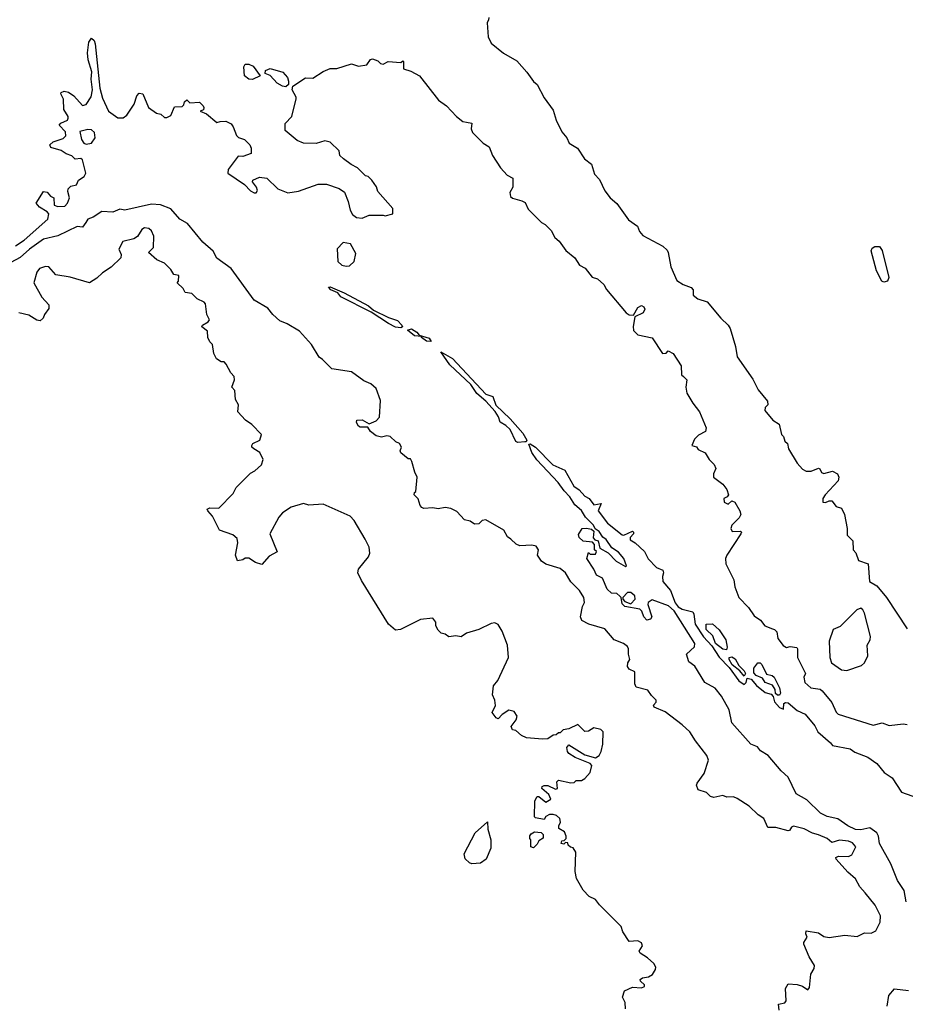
# Model space of a CAD drawing. Extents: x 2348354 to 2479840, y 460476 to 613653.
# Tile 227 of 256: x 2417770 to 2422776, y 561515 to 567082. Entities that reach past the tile are written whole.
import ezdxf

# ---------------------------------------------------------------- set-up
doc = ezdxf.new("R2010")
doc.units = 0

msp = doc.modelspace()

# ---------------------------------------------------------------- linework, layer by layer
at = {"layer": '0CON05XD'}
for points in [[(2420422.5, 567095), (2420419.3, 567080.7), (2420412.5, 567065), (2420417.5, 566985), (2420435, 566950), (2420505, 566892.5), (2420579.3, 566849.3), (2420637.5, 566785), (2420673.6, 566733.6), (2420696.1, 566716.1), (2420735, 566640), (2420785, 566570), (2420802, 566515), (2420835, 566447.5), (2420863.3, 566415), (2420876.7, 566385), (2420922.5, 566355), (2420962.5, 566295), (2421002.5, 566265), (2421019.3, 566209.3), (2421048.3, 566178.3), (2421077.5, 566115), (2421107.5, 566075), (2421145, 566042.5), (2421210.7, 565950.7), (2421262.5, 565915), (2421273.3, 565885), (2421292.3, 565862.3), (2421405, 565802.5), (2421429.3, 565779.3), (2421436.4, 565766.4), (2421450, 565685), (2421485, 565607.5), (2421520, 565585), (2421565, 565567.5), (2421577.5, 565555), (2421577.5, 565525), (2421604.2, 565504.2), (2421656.7, 565486.7), (2421734, 565395), (2421775.9, 565355.9), (2421785.9, 565335.9), (2421816, 565235), (2421826.4, 565176.4), (2421915, 565050), (2421945, 564990), (2421997.5, 564925), (2422000, 564905), (2421985, 564890), (2421983, 564873), (2422027, 564817), (2422062.5, 564795), (2422076.4, 564736.4), (2422087.5, 564725), (2422095, 564700), (2422110, 564685), (2422116.2, 564655), (2422164.5, 564574.5), (2422195, 564540), (2422215, 564529.2), (2422245, 564530), (2422285, 564546.7), (2422293, 564543), (2422302.3, 564522.3), (2422315, 564516.2), (2422365, 564528.8), (2422392.5, 564515), (2422400, 564495), (2422396.2, 564475), (2422323.3, 564395), (2422310, 564375), (2422310, 564355), (2422325, 564352.5), (2422345, 564362.5), (2422361.7, 564361.7), (2422385, 564330), (2422415, 564320), (2422432.5, 564285), (2422447.5, 564205), (2422448.3, 564168.3), (2422480, 564135), (2422482.5, 564085), (2422497, 564067), (2422512.5, 564025), (2422566.1, 564006.1), (2422573.3, 563905), (2422615, 563881.2), (2422670.8, 563815)], [(2417746.7, 565803.3), (2417795.6, 565835), (2417928.6, 565955), (2417933.6, 565983.6), (2417926, 565996), (2417881.7, 566021.7), (2417863.3, 566045), (2417905, 566110), (2417925, 566107.5), (2417943.8, 566083.8), (2417962.5, 566075), (2417964, 566034), (2417986.1, 566026.1), (2418025, 566028), (2418040, 566045), (2418051.2, 566075), (2418041.7, 566111.7), (2418044.1, 566125.9), (2418059.3, 566140.7), (2418091.7, 566148.3), (2418102.5, 566175), (2418133.9, 566196.1), (2418143.8, 566215), (2418125, 566290), (2418115, 566297.5), (2418083, 566293), (2418065, 566312.5), (2418033, 566323), (2418005, 566343.3), (2417945, 566360), (2417940, 566375), (2417958.3, 566391.7), (2418015, 566410), (2418030, 566425), (2418028.3, 566448.3), (2417992.5, 566485), (2418003, 566497), (2418040, 566515), (2418043.3, 566525), (2418043.3, 566535), (2418020, 566575), (2418017, 566633), (2418003, 566663), (2418005, 566670), (2418021.2, 566678.8), (2418045, 566673.3), (2418075, 566651.2), (2418125, 566596.7), (2418146.4, 566603.6), (2418173.9, 566646.1), (2418181.4, 566685), (2418174.3, 566745), (2418177, 566787), (2418157.5, 566855), (2418154, 566895), (2418161.2, 566955), (2418175, 566977.5), (2418190, 566965), (2418195.8, 566945), (2418221.9, 566695), (2418237.8, 566637.8), (2418272.5, 566565), (2418325, 566527.5), (2418355, 566526.7), (2418375, 566542.5), (2418416.2, 566605), (2418432.5, 566652.5), (2418445, 566667.5), (2418465, 566662.5), (2418497.5, 566585), (2418543, 566553), (2418568.3, 566548.3), (2418588.3, 566528.3), (2418601.7, 566528.3), (2418625, 566540), (2418645, 566590), (2418688.3, 566591.7), (2418698.3, 566601.7), (2418701.7, 566618.3), (2418715, 566630), (2418732.5, 566612.5), (2418786.1, 566616.1), (2418807.5, 566595), (2418810, 566585), (2418808.3, 566571.7), (2418790, 566565), (2418825, 566550), (2418885, 566500), (2418902.5, 566507.5), (2418935, 566508.8), (2418965, 566493.8), (2418977.1, 566477.1), (2418995, 566427.5), (2419006.7, 566416.7), (2419040, 566405), (2419070, 566375), (2419077.5, 566355), (2419077.5, 566325), (2419031.7, 566308.3), (2419005, 566310), (2418948.8, 566235), (2418946.2, 566215), (2419040, 566150), (2419074.4, 566115), (2419095, 566102.9), (2419106.8, 566103.2), (2419113.9, 566116.1), (2419108, 566135), (2419086.7, 566165), (2419087.5, 566175), (2419125, 566192.5), (2419167, 566187), (2419230, 566125), (2419285, 566102.5), (2419346.4, 566113.6), (2419457, 566153), (2419505, 566152.5), (2419575, 566127.5), (2419606.4, 566106.4), (2419627.5, 566055), (2419637.5, 566005), (2419650.7, 565980.7), (2419673, 565963), (2419705, 565960), (2419745, 565977.5), (2419825, 565977.5), (2419835, 565972.5), (2419880, 565985), (2419880, 566015), (2419795, 566110), (2419787, 566137), (2419760, 566175), (2419740, 566195), (2419725, 566200), (2419680, 566245), (2419643, 566263), (2419600, 566295), (2419580, 566315), (2419575, 566340), (2419525, 566390), (2419495, 566397.5), (2419445, 566382.5), (2419375, 566383.3), (2419339.3, 566399.3), (2419270, 566455), (2419270, 566495), (2419307.5, 566535), (2419332.5, 566635), (2419332.5, 566645), (2419310, 566685), (2419313.6, 566706.4), (2419385, 566753.3), (2419427.7, 566752.3), (2419485, 566788.8), (2419525, 566806.2), (2419563, 566807), (2419645, 566832.5), (2419685, 566820), (2419732.5, 566827.5), (2419753.3, 566856.7), (2419765, 566860), (2419795, 566850), (2419810, 566835), (2419825, 566830), (2419853.6, 566846.4), (2419925, 566840), (2419935, 566850), (2419940, 566845), (2419940, 566805), (2419981.7, 566791.7), (2420030, 566765), (2420137, 566627), (2420182.5, 566595), (2420240, 566535), (2420275, 566507.5), (2420295, 566502.5), (2420326.4, 566496.4), (2420322.5, 566465), (2420330, 566445), (2420390, 566385), (2420423, 566363), (2420442.5, 566315), (2420487.5, 566245), (2420525, 566202.5), (2420557, 566187), (2420556.7, 566135), (2420541.2, 566105), (2420545, 566083.3), (2420555, 566073.8), (2420608.8, 566058.8), (2420627.7, 566047.7), (2420645, 566010), (2420720, 565935), (2420740, 565925), (2420775, 565890), (2420795, 565850), (2420819.3, 565829.3), (2420857, 565777), (2420907.5, 565735), (2420933.6, 565693.6), (2420966.4, 565676.4), (2421007, 565627), (2421037, 565617), (2421072.5, 565585), (2421087, 565557), (2421197.5, 565425), (2421215, 565414), (2421239.3, 565410.7), (2421264.6, 565455.4), (2421285, 565465.5), (2421298.8, 565458.8), (2421304.4, 565445), (2421295.3, 565424.7), (2421247.5, 565402.5), (2421237.5, 565347.5), (2421240, 565325), (2421265, 565300), (2421345, 565283.3), (2421404.3, 565194.3), (2421425, 565197.5), (2421435, 565210), (2421463.3, 565195), (2421510, 565125), (2421511.2, 565075), (2421522.5, 565065), (2421541.2, 565045), (2421535.8, 565005), (2421540.6, 564970.6), (2421574.4, 564914.4), (2421613.8, 564865), (2421651.2, 564775), (2421645.9, 564754.1), (2421607, 564733), (2421585, 564710), (2421570, 564675), (2421595, 564667.5), (2421605, 564652.5), (2421645, 564633.3), (2421667.5, 564595), (2421695, 564567.5), (2421706, 564545), (2421692.5, 564515), (2421692.5, 564495), (2421745, 564456.7), (2421766.7, 564425), (2421776.7, 564395), (2421770, 564385), (2421750, 564375), (2421752.5, 564355), (2421775, 564343.3), (2421795, 564362.5), (2421812.5, 564355), (2421841.2, 564305), (2421846.2, 564285), (2421836.7, 564265), (2421796.2, 564225), (2421790, 564205), (2421798.3, 564188.3), (2421845, 564190), (2421850, 564185), (2421847.5, 564175), (2421766.7, 564055), (2421760, 564035), (2421762.5, 564005), (2421807.5, 563915), (2421811.9, 563875), (2421834.7, 563814.7), (2421889.1, 563759.1), (2421921.8, 563711.8), (2421957.5, 563687.5), (2421982, 563655), (2422025, 563638), (2422037.5, 563635), (2422050.7, 563620.7), (2422055, 563582.5), (2422085, 563543.8), (2422105, 563532.5), (2422125, 563537.5), (2422163, 563533), (2422167.5, 563525), (2422166.2, 563475), (2422212.5, 563385), (2422202.5, 563365), (2422207.5, 563335), (2422242.5, 563305), (2422295, 563296.2), (2422307, 563287), (2422361.8, 563221.8), (2422385, 563166), (2422396.2, 563155), (2422595, 563093.1), (2422645, 563106.5), (2422685, 563092), (2422765, 563100), (2422786.7, 563096.7)], [(2419085, 566743.8), (2419065, 566746.2), (2419040, 566765), (2419037.5, 566815), (2419045, 566830), (2419065, 566830), (2419089.3, 566819.3), (2419130, 566765), (2419085, 566743.8)], [(2419275, 566703.3), (2419255, 566706.7), (2419225, 566723.3), (2419185.8, 566765.8), (2419157.5, 566777.5), (2419158.8, 566795), (2419185, 566805.8), (2419256.7, 566785), (2419283.3, 566755), (2419290, 566735), (2419290, 566715), (2419275, 566703.3)], [(2418145, 566377.5), (2418175, 566383.3), (2418196.7, 566415), (2418193.3, 566445), (2418175, 566458.8), (2418155, 566461.2), (2418110, 566450), (2418120, 566405), (2418132.5, 566385), (2418145, 566377.5)], [(2422062.5, 561482.5), (2422060, 561515), (2422095, 561522.5), (2422102.5, 561535), (2422100, 561605), (2422115, 561630), (2422165, 561626.7), (2422195, 561617.5), (2422225, 561597.5), (2422235, 561610), (2422242.5, 561685), (2422261.7, 561718.3), (2422262.5, 561735), (2422233, 561783), (2422202.5, 561855), (2422202.5, 561865), (2422222.5, 561895), (2422213.6, 561913.6), (2422215, 561930), (2422285, 561918.8), (2422315, 561898), (2422345, 561892.5), (2422435, 561906.2), (2422505, 561898.8), (2422545, 561920), (2422583, 561917), (2422609.3, 561930.7), (2422635, 561980), (2422635.8, 562015), (2422606.3, 562076.3), (2422549.2, 562145), (2422519.4, 562179.4), (2422494.2, 562225), (2422452, 562262), (2422386.2, 562335), (2422383.3, 562345), (2422398.3, 562351.7), (2422455, 562350.6), (2422475, 562360), (2422496, 562405), (2422477.8, 562427.8), (2422455, 562436.7), (2422405, 562442.2), (2422360.3, 562430.3), (2422335, 562452), (2422285, 562474), (2422252.3, 562482.3), (2422205, 562506.7), (2422145, 562522.5), (2422133.6, 562516.4), (2422122.5, 562497.5), (2422115, 562496.7), (2422045, 562514.4), (2422000, 562515), (2421975.8, 562565.8), (2421945, 562586.2), (2421893.3, 562635), (2421825, 562678.8), (2421805, 562688), (2421767, 562687), (2421745, 562696.2), (2421694.1, 562684.1), (2421675, 562690), (2421651.7, 562711.7), (2421605, 562727.5), (2421596.7, 562755), (2421600, 562765), (2421639.5, 562820.5), (2421664, 562895), (2421655, 562921.2), (2421590, 563005), (2421557.5, 563055), (2421515, 563095.7), (2421418.7, 563168.7), (2421357.5, 563195), (2421353.3, 563206.7), (2421367, 563223), (2421367.5, 563235), (2421341.2, 563261.2), (2421321.7, 563291.7), (2421255, 563307.5), (2421247.7, 563327.7), (2421247.1, 563395), (2421215, 563409.2), (2421205.7, 563425), (2421208.1, 563445), (2421219.2, 563465), (2421210.6, 563495), (2421212.2, 563525), (2421205, 563538.6), (2421183.8, 563555), (2421131.2, 563575), (2421077.9, 563637.9), (2420987.5, 563665), (2420947.5, 563685), (2420940, 563705), (2420952, 563765), (2420962.5, 563787.5), (2420958.2, 563815), (2420935, 563854.2), (2420885, 563904.2), (2420855.5, 563955), (2420825, 563978.2), (2420744.4, 564004.4), (2420720.3, 564020.3), (2420698, 564055), (2420702, 564085), (2420690, 564105), (2420665, 564110.8), (2420597.7, 564107.7), (2420576.2, 564116.2), (2420545.7, 564145.7), (2420528, 564158), (2420507.5, 564195), (2420405, 564254), (2420385, 564251.2), (2420365, 564231.2), (2420340.7, 564230.7), (2420317, 564247), (2420285, 564254.2), (2420241.1, 564301.1), (2420207.8, 564317.8), (2420175, 564324.4), (2420135, 564316.7), (2420105, 564322.5), (2420055, 564317.5), (2420043.6, 564323.6), (2420033.3, 564335), (2420022.5, 564372.5), (2420000, 564395), (2420001.7, 564408.3), (2420010, 564415), (2420017.5, 564495), (2420003, 564523), (2419987.5, 564585), (2419978.3, 564598.3), (2419965, 564600), (2419925, 564632.5), (2419920, 564645), (2419927.5, 564665), (2419916.7, 564685), (2419895.9, 564695.9), (2419865, 564726), (2419845, 564728.8), (2419815, 564722.5), (2419785, 564730), (2419753.3, 564753.3), (2419738.3, 564778.3), (2419695, 564778.8), (2419684.5, 564784.5), (2419673.8, 564805), (2419675, 564817.5), (2419705, 564820), (2419745, 564797.5), (2419785.8, 564814.2), (2419803.3, 564835), (2419809.5, 564929.5), (2419785, 564997.5), (2419755, 565023.3), (2419715, 565040), (2419645, 565091.2), (2419535, 565107.5), (2419480.8, 565160.8), (2419463.3, 565175), (2419418.8, 565245), (2419351.9, 565321.9), (2419282.7, 565362.7), (2419240.3, 565380.3), (2419200.8, 565415), (2419172, 565452), (2419095.9, 565495.9), (2418965, 565676.2), (2418885, 565733.3), (2418863.1, 565773.1), (2418805, 565823.8), (2418719.1, 565929.1), (2418674.2, 565955), (2418625, 566012), (2418565.4, 566035.4), (2418515, 566039.6), (2418365, 566006), (2418335, 566010), (2418295.7, 565994.3), (2418235, 565998.6), (2418186, 565965), (2418155.6, 565954.4), (2418144, 565935)], [(2418144, 565935), (2418125, 565910), (2418095, 565913.3), (2417985, 565860), (2417905, 565840.8), (2417825, 565784.6), (2417772.4, 565737.6), (2417720.6, 565709.4)], [(2420917, 562227), (2420910, 562265), (2420913.3, 562375), (2420899.3, 562399.3), (2420883, 562403), (2420870, 562415), (2420868.3, 562428.3), (2420855, 562430), (2420845, 562420), (2420830, 562425), (2420835, 562440), (2420848.3, 562441.7), (2420858.3, 562451.7), (2420860, 562465), (2420849.3, 562489.3), (2420818.3, 562508.3), (2420817.5, 562525), (2420826.7, 562545), (2420822.5, 562565), (2420805, 562582.5), (2420785, 562587.5), (2420765, 562587.5), (2420745, 562577.5), (2420735, 562560), (2420685, 562570), (2420680, 562575), (2420682.5, 562665), (2420695, 562690), (2420705, 562690), (2420745, 562657.5), (2420772.5, 562675), (2420761.7, 562701.7), (2420722.5, 562735), (2420723.3, 562746.7), (2420735, 562752.5), (2420755, 562752.5), (2420798.8, 562731.2), (2420810, 562735), (2420807, 562773), (2420815, 562782.5), (2420885, 562767.5), (2420905, 562770), (2420915, 562780), (2420945, 562780), (2420965, 562792.5), (2420994, 562825), (2421003.8, 562865), (2420995, 562876.7), (2420910.5, 562910.5), (2420875, 562933.3), (2420866.7, 562945), (2420863.6, 562966.4), (2420875, 562982.5), (2420965, 562926.2), (2421025, 562908.8), (2421045, 562921.2), (2421057.5, 562945), (2421065.6, 562985), (2421068.8, 563055), (2421055, 563068.8), (2421015, 563078.8), (2420985, 563060), (2420965, 563057.5), (2420925, 563097.5), (2420875, 563072.5), (2420843, 563067), (2420825, 563050), (2420815, 563050), (2420801.7, 563038.3), (2420785, 563037.5), (2420755, 563016.7), (2420726.1, 563013.9), (2420635, 563021.2), (2420607.5, 563035), (2420575, 563063.3), (2420555, 563067.5), (2420547.5, 563085), (2420575.9, 563124.1), (2420581.2, 563145), (2420565, 563170), (2420535, 563177.5), (2420497, 563153), (2420475, 563130), (2420464.2, 563134.2), (2420440, 563165), (2420460, 563205), (2420456.2, 563235), (2420443.3, 563265), (2420447.5, 563315), (2420472.5, 563345), (2420532.5, 563475), (2420526.7, 563545), (2420496.7, 563625), (2420475, 563662.5), (2420455, 563672.5), (2420435, 563667.5), (2420365, 563633.3), (2420296.4, 563613.6), (2420265, 563592.5), (2420235, 563597.5), (2420195, 563592.5), (2420175, 563607.5), (2420153, 563613), (2420135, 563630), (2420122.5, 563655), (2420122.5, 563675), (2420105, 563697.5), (2420035, 563690), (2419923.3, 563635), (2419895, 563631.1), (2419855, 563664.2), (2419701.4, 563911.4), (2419681.9, 563955), (2419685.7, 563975), (2419741.2, 564045), (2419750, 564065), (2419745, 564100), (2419722.5, 564145), (2419660.7, 564250.7), (2419637.5, 564275), (2419485, 564342.5), (2419405, 564337.5), (2419375, 564346.7), (2419305, 564326.7), (2419255, 564293.8), (2419235, 564270), (2419183.8, 564175), (2419226.2, 564073.8), (2419180.7, 564049.3), (2419138.3, 564001.7), (2419103, 564013), (2419065, 564037.5), (2419045, 564037.5), (2419031.7, 564028.3), (2419001.7, 564021.7), (2418990, 564055), (2419003.8, 564125), (2418998.3, 564148.3), (2418975, 564170), (2418900, 564195), (2418860, 564275), (2418832.5, 564305), (2418830, 564315), (2418845, 564322.5), (2418895, 564320), (2418976.4, 564403.6), (2418993.6, 564436.4), (2419075, 564517.5), (2419098.3, 564531.7), (2419136.7, 564565), (2419146.7, 564595), (2419126.7, 564635), (2419092.5, 564655), (2419082.5, 564665), (2419082.5, 564675), (2419087.5, 564685), (2419127.5, 564705), (2419137, 564737), (2419083, 564793), (2419047, 564817), (2419002.5, 564865), (2419007.5, 564905), (2418990, 564935), (2418986.4, 564986.4), (2418970, 565005), (2418983.3, 565045), (2418982.5, 565065), (2418962.5, 565085), (2418937.5, 565135), (2418925, 565147.5), (2418908.3, 565148.3), (2418882.5, 565165), (2418867.5, 565195), (2418860, 565245), (2418845, 565260), (2418833.3, 565285), (2418831.7, 565321.7), (2418800, 565345), (2418802.5, 565355), (2418836.1, 565373.9), (2418842.5, 565385), (2418827.5, 565415), (2418820, 565475), (2418812.5, 565485), (2418773.9, 565503.9), (2418743.6, 565533.6), (2418705, 565540), (2418693, 565563), (2418660, 565595), (2418667, 565603), (2418670, 565635), (2418641.7, 565641.7), (2418625, 565670), (2418587.5, 565705), (2418545, 565723.8), (2418497.5, 565765), (2418526.7, 565795), (2418528.3, 565858.3), (2418515, 565887.5), (2418500.7, 565900.7), (2418475, 565906.2), (2418460, 565895), (2418435, 565856.7), (2418415, 565842.5), (2418352.7, 565827.3), (2418330, 565785), (2418343.3, 565755), (2418341.2, 565735), (2418287.3, 565682.7), (2418238.6, 565651.4), (2418205, 565620), (2418165, 565594), (2418055, 565626.2), (2417975, 565638.8), (2417933.9, 565683.9), (2417915, 565686), (2417882.5, 565675), (2417866.7, 565655), (2417850, 565595), (2417894.2, 565514.2), (2417935, 565470), (2417935, 565450), (2417910, 565415), (2417903.3, 565395), (2417885, 565380), (2417866.4, 565383.6), (2417821.7, 565411.7), (2417765, 565423.8)], [(2419615, 565688.8), (2419635, 565691.2), (2419660, 565715), (2419669.3, 565759.3), (2419640, 565815), (2419598.3, 565821.7), (2419563.6, 565786.4), (2419567.5, 565715), (2419590, 565695), (2419615, 565688.8)], [(2422655, 565598.5), (2422643.6, 565603.6), (2422612.6, 565662.6), (2422582.5, 565775), (2422589.4, 565790.6), (2422605, 565800), (2422630.5, 565800.5), (2422646.5, 565776.5), (2422682.5, 565625), (2422675, 565604.4), (2422655, 565598.5)], [(2419925, 565340.8), (2419895, 565344.6), (2419854.3, 565364.3), (2419757.6, 565427.6), (2419586, 565515), (2419567.5, 565537.5), (2419528.8, 565555), (2419515, 565570), (2419525, 565572), (2419605, 565537.9), (2419740.8, 565465), (2419770.6, 565440.6), (2419855, 565397.7), (2419905, 565381.8), (2419929.2, 565355), (2419933.3, 565345), (2419925, 565340.8)], [(2420095, 565263.3), (2420070, 565265), (2420042, 565285), (2420041.7, 565291.7), (2420001.2, 565295), (2419962.5, 565327.5), (2419985, 565333.8), (2420015.8, 565315.8), (2420028.8, 565298.8), (2420085, 565280.6), (2420095, 565263.3)], [(2420585, 564691.1), (2420575, 564697.1), (2420542, 564765), (2420518.6, 564788.6), (2420486.6, 564806.6), (2420476.8, 564836.8), (2420457.1, 564867.1), (2420405.9, 564925.9), (2420355, 564969.1), (2420319.4, 565019.4), (2420200.8, 565130.8), (2420150, 565205), (2420216.2, 565166.2), (2420404.7, 564964.7), (2420445, 564950.8), (2420462.1, 564902.1), (2420543.1, 564825), (2420614.5, 564745), (2420636.1, 564703.9), (2420633.8, 564696.2), (2420625, 564694.4), (2420585, 564691.1)], [(2422781.2, 562095), (2422769.4, 562159.4), (2422733.1, 562215), (2422695, 562310), (2422631.1, 562425), (2422625.5, 562465), (2422614.6, 562484.6), (2422575, 562513.3), (2422525, 562501.5), (2422495, 562503.6), (2422451.2, 562525), (2422394.4, 562564.4), (2422335, 562577.1), (2422296.2, 562595), (2422220.5, 562670.5), (2422160, 562705), (2422115, 562800), (2422075, 562835.8), (2422001.3, 562921.3), (2421958.3, 562948.3), (2421940.5, 562970.5), (2421903.3, 562985), (2421795.8, 563105.8), (2421780.6, 563180.6), (2421737.9, 563257.9), (2421701.7, 563301.7), (2421642.5, 563335), (2421587.3, 563427.3), (2421551.7, 563451.7), (2421540, 563495), (2421584.1, 563535.9), (2421585.8, 563554.2), (2421469.8, 563739.8), (2421438.3, 563768.3), (2421345, 563802.5), (2421323.6, 563786.4), (2421320, 563775), (2421342.5, 563705), (2421335, 563692.5), (2421315, 563687.5), (2421297.5, 563705), (2421287, 563737), (2421275, 563750), (2421190, 563765), (2421175, 563780), (2421170, 563815), (2421163, 563823), (2421145, 563837.5), (2421115, 563840), (2421091.7, 563861.7), (2421063.6, 563923.6), (2421030.7, 563940.7), (2421016.1, 563976.1), (2420976.7, 564035), (2420985, 564070), (2420995, 564060), (2421025, 564060), (2421030, 564075), (2421020, 564085), (2421020, 564115), (2421008.3, 564128.3), (2420955, 564133.3), (2420932.5, 564155), (2420928.3, 564171.7), (2420950, 564205), (2420975, 564207.5), (2421001.7, 564201.7), (2421015, 564190), (2421012.5, 564152.5), (2421021.7, 564141.7), (2421040, 564135), (2421050, 564095), (2421097.5, 564067.5), (2421141.2, 564021.2), (2421195, 563990), (2421200, 563995), (2421185, 564035.8), (2421155, 564072.2), (2421116.8, 564096.8), (2421085, 564143.8), (2421066.9, 564156.9), (2421045, 564188), (2421023, 564203), (2421013.3, 564225), (2420968.7, 564268.7), (2420945, 564307.1), (2420908.6, 564338.6), (2420879.1, 564385), (2420847.4, 564417.4), (2420814.5, 564465), (2420693.1, 564593.1), (2420664.7, 564635), (2420647.5, 564682.5), (2420655, 564683.8), (2420685, 564664.3), (2420784, 564565), (2420852.5, 564535), (2420903.3, 564445), (2420933, 564423), (2420965, 564387.5), (2420990, 564375), (2421015, 564340), (2421057.5, 564347.5), (2421040, 564305), (2421093.3, 564235), (2421175, 564170), (2421185, 564167.5), (2421235, 564190), (2421240, 564185), (2421240, 564175), (2421220, 564155), (2421221.7, 564141.7), (2421250, 564125), (2421302.5, 564075), (2421323.6, 564033.6), (2421370, 563985), (2421405, 563970), (2421410, 563955), (2421403, 563933), (2421406.1, 563906.1), (2421448.8, 563855), (2421474.8, 563784.8), (2421493, 563763), (2421515, 563748.9), (2421574.4, 563734.4), (2421581.4, 563721.4), (2421588.9, 563665), (2421635, 563591.9), (2421681.8, 563541.8), (2421725, 563477.1), (2421779.7, 563419.7), (2421835, 563344.4), (2421865, 563322.5), (2421877.5, 563335), (2421881.7, 563358.3), (2421905, 563352.5), (2421935, 563317.5), (2421985, 563278.8), (2422018.8, 563268.8), (2422030, 563255), (2422036.7, 563225), (2422065, 563192.5), (2422087, 563183), (2422090, 563215), (2422098.3, 563221.7), (2422115, 563220), (2422165.6, 563175.6), (2422210, 563155), (2422265, 563090), (2422282.5, 563055), (2422353.9, 562993.9), (2422365, 562977.5), (2422465, 562958.8), (2422490.5, 562940.5), (2422565, 562912.5), (2422615.9, 562875.9), (2422657.5, 562825), (2422701.2, 562795), (2422755, 562714.2), (2422845, 562683.3)], [(2421225, 563780), (2421250, 563805), (2421247.5, 563825), (2421225, 563842.5), (2421205, 563842.5), (2421180, 563815), (2421180, 563805), (2421191.7, 563791.7), (2421225, 563780)], [(2422670.8, 563815), (2422787.6, 563637.6)], [(2422445, 563403.1), (2422529, 563431), (2422545, 563446.4), (2422565.3, 563485), (2422560, 563545), (2422577.1, 563575), (2422579.4, 563595), (2422545, 563726.7), (2422536.3, 563746.3), (2422525, 563754.2), (2422501.9, 563745), (2422408.7, 563651.3), (2422368.1, 563635), (2422345, 563567.5), (2422349.6, 563475), (2422360, 563445), (2422415, 563405.6), (2422445, 563403.1)], [(2421765, 563520), (2421745, 563523.3), (2421704.2, 563554.2), (2421688.8, 563598.8), (2421650, 563635), (2421650, 563665), (2421685.9, 563665.9), (2421725, 563632.5), (2421762.5, 563575), (2421770, 563535), (2421765, 563520)], [(2421865, 563370), (2421840, 563400), (2421797.5, 563435), (2421780, 563465), (2421780, 563475), (2421795, 563480), (2421815, 563467.5), (2421835, 563430), (2421865, 563400), (2421872.5, 563385), (2421865, 563370)], [(2422065, 563262.5), (2422053, 563263), (2422042.5, 563272.5), (2422040, 563295), (2422025, 563320), (2421983.8, 563333.8), (2421969.3, 563359.3), (2421933.9, 563373.9), (2421919.3, 563389.3), (2421920, 563415), (2421943.3, 563445), (2421955, 563445.6), (2421965, 563437.1), (2421992.3, 563382.3), (2422023.3, 563375), (2422035.6, 563365.6), (2422065.8, 563305), (2422070, 563275), (2422065, 563262.5)], [(2420325, 562310), (2420312.5, 562315), (2420287.3, 562337.3), (2420282.5, 562365), (2420344.4, 562485), (2420415, 562547.5), (2420416.2, 562505), (2420432.5, 562445), (2420433, 562397), (2420407.5, 562335), (2420375, 562313.3), (2420325, 562310)], [(2420675, 562400), (2420660, 562405), (2420660, 562445), (2420653, 562453), (2420653, 562467), (2420660.7, 562479.3), (2420680.7, 562489.3), (2420717, 562487), (2420730, 562475), (2420730, 562455), (2420705, 562440), (2420695, 562420), (2420675, 562400)], [(2421195, 561490), (2421192.5, 561525), (2421177.5, 561555), (2421188.3, 561591.7), (2421235, 561611.2), (2421285, 561608.8), (2421302.5, 561615), (2421302.5, 561625), (2421280, 561645), (2421277.5, 561655), (2421290, 561665), (2421325, 561671.2), (2421347.3, 561682.7), (2421365, 561712.5), (2421365.7, 561725.7), (2421354, 561745), (2421318.3, 561778.3), (2421277.5, 561805), (2421272.5, 561815), (2421290, 561845), (2421285, 561862.5), (2421265, 561873.3), (2421215, 561870), (2421180, 561925), (2421170, 561955), (2421047, 562077), (2421025, 562107.5), (2420990, 562125), (2420955, 562160), (2420917, 562227)], [(2422673.9, 561503.9), (2422682.5, 561565), (2422715, 561602.5), (2422795, 561593.3)]]:
    msp.add_lwpolyline(points, dxfattribs=at)

doc.saveas('drawing.dxf')
